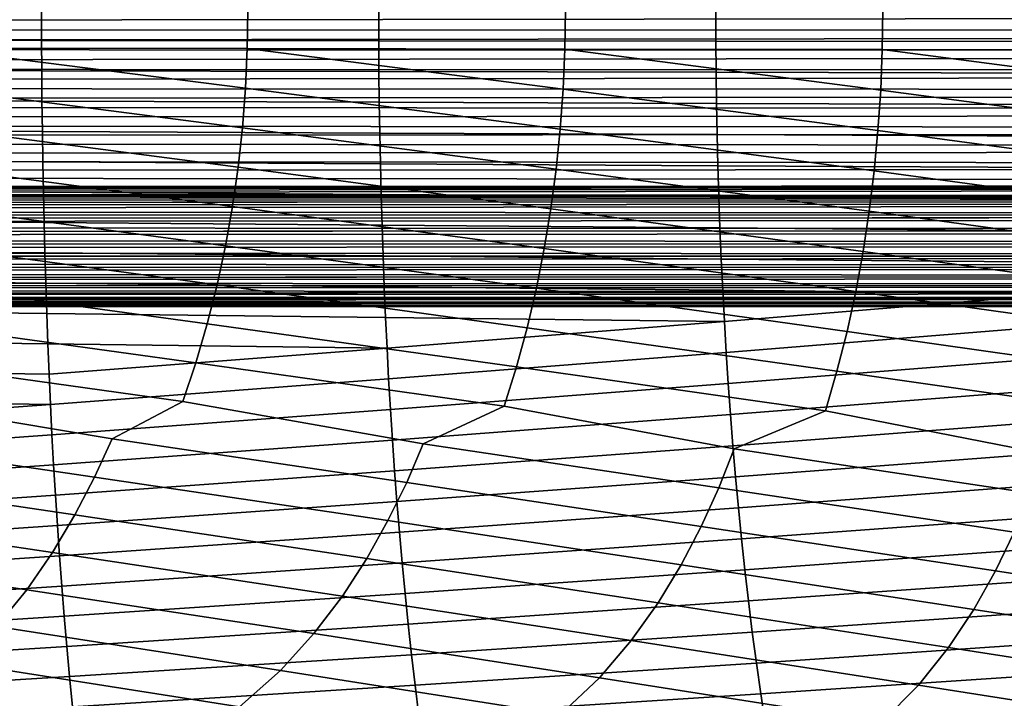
# Model space of a CAD drawing. Header units: metres. Extents: x -365 to 28, y -28 to 28.
# Tile 43 of 256: x -188 to -171, y -12 to 0. Entities that reach past the tile are written whole.
import ezdxf

# ---------------------------------------------------------------- set-up
doc = ezdxf.new("R2010")
doc.units = ezdxf.units.M
doc.layers.add('solid_24_501_103_XXX', color=7, linetype='CONTINUOUS')

msp = doc.modelspace()

# ---------------------------------------------------------------- linework, layer by layer
at = {"layer": 'solid_24_501_103_XXX'}
for points in [[(-311.921234, -0.321529, 219.800949), (-311.924072, 0, 219.791), (-61.053276, 0, 147.85495), (-61.049919, -0.348773, 147.866653)], [(-309.179108, -0.641726, 229.363861), (-58.300259, -0.348773, 157.455856), (-58.296902, 0, 157.46756), (-309.170563, -0.321529, 229.393661)], [(-309.170563, -0.321529, 229.393661), (-58.296902, 0, 157.46756), (-309.167725, 0, 229.40361)], [(-187.281372, -0.510787, 140.006165), (-187.282227, 0, 140.008469), (-192.965027, 0, 141.443573), (-192.964447, -0.504335, 141.441483)], [(-189.164993, -0.641059, 118.125359), (-189.153702, 0, 118.115395), (-183.802887, 0, 116.276382), (-183.81366, -0.648847, 116.286476)], [(-181.598297, -0.517261, 138.570847), (-181.599411, 0, 138.573364), (-187.282227, 0, 140.008469), (-187.281372, -0.510787, 140.006165)], [(-183.81366, -0.648847, 116.286476), (-183.802887, 0, 116.276382), (-178.452087, 0, 114.43737), (-178.462326, -0.656642, 114.447586)], [(-178.462326, -0.656642, 114.447586), (-178.452087, 0, 114.43737), (-173.101288, 0, 112.598366), (-173.110992, -0.664447, 112.608704)], [(-170.232132, -0.530166, 135.700226), (-170.233795, 0, 135.703156), (-175.916611, 0, 137.13826), (-175.915207, -0.523711, 137.135544)], [(-173.110992, -0.664447, 112.608704), (-173.101288, 0, 112.598366), (-167.750488, 0, 110.759354), (-167.759659, -0.672258, 110.769821)], [(-175.915207, -0.523711, 137.135544), (-175.916611, 0, 137.13826), (-181.599411, 0, 138.573364), (-181.598297, -0.517261, 138.570847)], [(-311.921234, -0.321529, 219.800949), (-61.049919, -0.348773, 147.866653), (-61.039864, -0.695874, 147.901718), (-311.912689, -0.641726, 219.83075)], [(-309.193298, -0.959267, 229.314331), (-58.310314, -0.695874, 157.420792), (-58.300259, -0.348773, 157.455856), (-309.179108, -0.641726, 229.363861)], [(-311.912689, -0.641726, 219.83075), (-61.039864, -0.695874, 147.901718), (-61.023159, -1.039558, 147.959976), (-311.898468, -0.959267, 219.88028)], [(-187.278793, -1.021851, 139.999252), (-187.281372, -0.510787, 140.006165), (-192.964447, -0.504335, 141.441483), (-192.962692, -1.008889, 141.435181)], [(-189.164993, -0.641059, 118.125359), (-183.844711, -1.315017, 116.317009), (-183.896286, -1.980781, 116.368034), (-189.19783, -1.299197, 118.155556)], [(-189.164993, -0.641059, 118.125359), (-183.81366, -0.648847, 116.286476), (-183.844711, -1.315017, 116.317009)], [(-181.59491, -1.034858, 138.563309), (-181.598297, -0.517261, 138.570847), (-187.281372, -0.510787, 140.006165), (-187.278793, -1.021851, 139.999252)], [(-183.81366, -0.648847, 116.286476), (-178.491592, -1.330854, 114.478462), (-178.540054, -2.004675, 114.530022), (-183.844711, -1.315017, 116.317009)], [(-183.81366, -0.648847, 116.286476), (-178.462326, -0.656642, 114.447586), (-178.491592, -1.330854, 114.478462)], [(-175.911011, -1.047817, 137.127365), (-175.915207, -0.523711, 137.135544), (-181.598297, -0.517261, 138.570847), (-181.59491, -1.034858, 138.563309)], [(-178.462326, -0.656642, 114.447586), (-173.138474, -1.346708, 112.639915), (-173.183807, -2.028594, 112.692009), (-178.491592, -1.330854, 114.478462)], [(-178.462326, -0.656642, 114.447586), (-173.110992, -0.664447, 112.608704), (-173.138474, -1.346708, 112.639915)], [(-170.227097, -1.060787, 135.691422), (-170.232132, -0.530166, 135.700226), (-175.915207, -0.523711, 137.135544), (-175.911011, -1.047817, 137.127365)], [(-309.213104, -1.272838, 229.24527), (-58.327019, -1.039558, 157.362534), (-58.310314, -0.695874, 157.420792), (-309.193298, -0.959267, 229.314331)], [(-173.110992, -0.664447, 112.608704), (-167.785339, -1.362578, 110.801376), (-167.82756, -2.052537, 110.853996), (-173.138474, -1.346708, 112.639915)], [(-173.110992, -0.664447, 112.608704), (-167.759659, -0.672258, 110.769821), (-167.785339, -1.362578, 110.801376)], [(-311.898468, -0.959267, 219.88028), (-61.023159, -1.039558, 147.959976), (-60.999886, -1.378178, 148.041138), (-311.878693, -1.272838, 219.949341)], [(-309.238434, -1.581139, 229.156967), (-58.350288, -1.378178, 157.281372), (-58.327019, -1.039558, 157.362534), (-309.213104, -1.272838, 229.24527)], [(-187.27449, -1.533129, 139.987717), (-187.278793, -1.021851, 139.999252), (-192.962692, -1.008889, 141.435181), (-192.959732, -1.513609, 141.424698)], [(-181.589233, -1.552717, 138.55072), (-181.59491, -1.034858, 138.563309), (-187.278793, -1.021851, 139.999252), (-187.27449, -1.533129, 139.987717)], [(-175.903976, -1.572234, 137.113724), (-175.911011, -1.047817, 137.127365), (-181.59491, -1.034858, 138.563309), (-181.589233, -1.552717, 138.55072)], [(-170.218689, -1.591767, 135.676727), (-170.227097, -1.060787, 135.691422), (-175.911011, -1.047817, 137.127365), (-175.903976, -1.572234, 137.113724)], [(-311.878693, -1.272838, 219.949341), (-60.999886, -1.378178, 148.041138), (-60.970158, -1.710109, 148.144806), (-311.853363, -1.581139, 220.037643)], [(-189.19783, -1.299197, 118.155556), (-183.896286, -1.980781, 116.368034), (-183.968658, -2.645708, 116.439598), (-189.252533, -1.956914, 118.206055)], [(-183.844711, -1.315017, 116.317009), (-178.540054, -2.004675, 114.530022), (-178.60791, -2.67765, 114.602287), (-183.896286, -1.980781, 116.368034)], [(-309.269165, -1.882895, 229.049789), (-58.380016, -1.710109, 157.177704), (-58.350288, -1.378178, 157.281372), (-309.238434, -1.581139, 229.156967)], [(-178.491592, -1.330854, 114.478462), (-173.183807, -2.028594, 112.692009), (-173.247147, -2.709626, 112.764984), (-178.540054, -2.004675, 114.530022)], [(-173.138474, -1.346708, 112.639915), (-167.82756, -2.052537, 110.853996), (-167.886398, -2.741635, 110.927673), (-173.183807, -2.028594, 112.692009)], [(-311.853363, -1.581139, 220.037643), (-60.970158, -1.710109, 148.144806), (-60.934124, -2.033683, 148.270477), (-311.822632, -1.882895, 220.144821)], [(-187.268433, -2.044555, 139.971558), (-187.27449, -1.533129, 139.987717), (-192.959732, -1.513609, 141.424698), (-192.955582, -2.018438, 141.409988)], [(-181.581268, -2.070763, 138.533081), (-181.589233, -1.552717, 138.55072), (-187.27449, -1.533129, 139.987717), (-187.268433, -2.044555, 139.971558)], [(-175.894089, -2.096876, 137.09462), (-175.903976, -1.572234, 137.113724), (-181.589233, -1.552717, 138.55072), (-181.581268, -2.070763, 138.533081)], [(-170.206879, -2.123011, 135.656128), (-170.218689, -1.591767, 135.676727), (-175.903976, -1.572234, 137.113724), (-175.894089, -2.096876, 137.09462)], [(-309.305176, -2.176857, 228.924194), (-58.41605, -2.033683, 157.052032), (-58.380016, -1.710109, 157.177704), (-309.269165, -1.882895, 229.049789)], [(-311.822632, -1.882895, 220.144821), (-60.934124, -2.033683, 148.270477), (-60.891956, -2.34735, 148.417542), (-311.786621, -2.176857, 220.270416)], [(-189.252533, -1.956914, 118.206055), (-183.968658, -2.645708, 116.439598), (-184.064072, -3.30935, 116.532387), (-189.329407, -2.6138, 118.276901)], [(-183.896286, -1.980781, 116.368034), (-178.60791, -2.67765, 114.602287), (-178.697739, -3.349308, 114.696068), (-183.968658, -2.645708, 116.439598)], [(-309.346344, -2.461808, 228.78067), (-58.458221, -2.34735, 156.904984), (-58.41605, -2.033683, 157.052032), (-309.305176, -2.176857, 228.924194)], [(-187.26062, -2.556066, 139.95076), (-187.268433, -2.044555, 139.971558), (-192.955582, -2.018438, 141.409988), (-192.950195, -2.523324, 141.391083)], [(-181.570984, -2.588922, 138.510391), (-181.581268, -2.070763, 138.533081), (-187.268433, -2.044555, 139.971558), (-187.26062, -2.556066, 139.95076)], [(-175.881332, -2.621658, 137.070023), (-175.894089, -2.096876, 137.09462), (-181.581268, -2.070763, 138.533081), (-181.570984, -2.588922, 138.510391)], [(-178.540054, -2.004675, 114.530022), (-173.247147, -2.709626, 112.764984), (-173.331406, -3.389308, 112.859756), (-178.60791, -2.67765, 114.602287)], [(-170.191635, -2.654425, 135.629608), (-170.206879, -2.123011, 135.656128), (-175.894089, -2.096876, 137.09462), (-175.881332, -2.621658, 137.070023)], [(-173.183807, -2.028594, 112.692009), (-167.886398, -2.741635, 110.927673), (-167.965057, -3.42935, 111.023438), (-173.247147, -2.709626, 112.764984)], [(-311.786621, -2.176857, 220.270416), (-60.891956, -2.34735, 148.417542), (-60.843857, -2.649603, 148.585281), (-311.745453, -2.461808, 220.41394)], [(-311.745453, -2.461808, 220.41394), (-60.843857, -2.649603, 148.585281), (-60.790066, -2.938926, 148.772873), (-311.699341, -2.736568, 220.574768)], [(-309.392456, -2.736568, 228.619843), (-58.506321, -2.649603, 156.737228), (-58.458221, -2.34735, 156.904984), (-309.346344, -2.461808, 228.78067)], [(-309.443359, -3, 228.442352), (-58.560112, -2.938926, 156.549637), (-58.506321, -2.649603, 156.737228), (-309.392456, -2.736568, 228.619843)], [(-187.251007, -3.067595, 139.925323), (-187.26062, -2.556066, 139.95076), (-192.950195, -2.523324, 141.391083), (-192.943588, -3.028209, 141.367966)], [(-189.329407, -2.6138, 118.276901), (-184.064072, -3.30935, 116.532387), (-184.181656, -3.971283, 116.646004), (-189.430405, -3.269437, 118.36869)], [(-181.558365, -3.107117, 138.482635), (-181.570984, -2.588922, 138.510391), (-187.26062, -2.556066, 139.95076), (-187.251007, -3.067595, 139.925323)], [(-183.968658, -2.645708, 116.439598), (-178.697739, -3.349308, 114.696068), (-178.808319, -4.0192, 114.810852), (-184.064072, -3.30935, 116.532387)], [(-175.865677, -3.146497, 137.039932), (-175.881332, -2.621658, 137.070023), (-181.570984, -2.588922, 138.510391), (-181.558365, -3.107117, 138.482635)], [(-170.172928, -3.185913, 135.597183), (-170.191635, -2.654425, 135.629608), (-175.881332, -2.621658, 137.070023), (-175.865677, -3.146497, 137.039932)], [(-311.699341, -2.736568, 220.574768), (-60.790066, -2.938926, 148.772873), (-311.648438, -3, 220.752258)], [(-178.60791, -2.67765, 114.602287), (-173.331406, -3.389308, 112.859756), (-173.434967, -4.067171, 112.9757), (-178.697739, -3.349308, 114.696068)], [(-173.247147, -2.709626, 112.764984), (-167.965057, -3.42935, 111.023438), (-168.06163, -4.115191, 111.140549), (-173.331406, -3.389308, 112.859756)], [(-311.269806, -3.007695, 220.649704), (-311.648438, -3, 220.752258), (-60.790066, -2.938926, 148.772873), (-60.730843, -3.213931, 148.979401)], [(-309.067902, -3.007695, 228.328674), (-58.560112, -2.938926, 156.549637), (-309.443359, -3, 228.442352)], [(-309.067902, -3.007695, 228.328674), (-308.698364, -3.030593, 228.204666), (-58.560112, -2.938926, 156.549637)], [(-308.698364, -3.030593, 228.204666), (-308.337494, -3.06813, 228.071136), (-58.560112, -2.938926, 156.549637)], [(-308.337494, -3.06813, 228.071136), (-307.987396, -3.119464, 227.92868), (-58.560112, -2.938926, 156.549637)], [(-307.987396, -3.119464, 227.92868), (-307.650696, -3.183368, 227.778168), (-58.560112, -2.938926, 156.549637)], [(-307.329559, -3.25837, 227.620361), (-58.619335, -3.213931, 156.343109), (-58.560112, -2.938926, 156.549637), (-307.650696, -3.183368, 227.778168)], [(-310.890717, -3.030593, 220.559036), (-311.269806, -3.007695, 220.649704), (-60.730843, -3.213931, 148.979401)], [(-310.513916, -3.06813, 220.481049), (-310.890717, -3.030593, 220.559036), (-60.730843, -3.213931, 148.979401)], [(-310.14151, -3.119465, 220.416336), (-310.513916, -3.06813, 220.481049), (-60.730843, -3.213931, 148.979401)], [(-309.776245, -3.183368, 220.365555), (-310.14151, -3.119465, 220.416336), (-60.730843, -3.213931, 148.979401)], [(-187.239609, -3.579078, 139.895233), (-187.251007, -3.067595, 139.925323), (-192.943588, -3.028209, 141.367966), (-192.935745, -3.533041, 141.340607)], [(-181.543381, -3.625275, 138.449799), (-181.558365, -3.107117, 138.482635), (-187.251007, -3.067595, 139.925323), (-187.239609, -3.579078, 139.895233)], [(-175.847092, -3.671306, 137.004333), (-175.865677, -3.146497, 137.039932), (-181.558365, -3.107117, 138.482635), (-181.543381, -3.625275, 138.449799)], [(-170.150726, -3.71738, 135.558807), (-170.172928, -3.185913, 135.597183), (-175.865677, -3.146497, 137.039932), (-175.847092, -3.671306, 137.004333)], [(-309.420258, -3.258371, 220.329193), (-309.776245, -3.183368, 220.365555), (-60.730843, -3.213931, 148.979401)], [(-309.075562, -3.342777, 220.307526), (-309.420258, -3.258371, 220.329193), (-60.730843, -3.213931, 148.979401), (-60.66647, -3.473298, 149.203888)], [(-307.329559, -3.25837, 227.620361), (-307.025757, -3.342777, 227.45607), (-58.619335, -3.213931, 156.343109)], [(-307.025757, -3.342777, 227.45607), (-306.740936, -3.43471, 227.28624), (-58.619335, -3.213931, 156.343109)], [(-306.475891, -3.532371, 227.111542), (-58.683704, -3.473298, 156.118622), (-58.619335, -3.213931, 156.343109), (-306.740936, -3.43471, 227.28624)], [(-189.430405, -3.269437, 118.36869), (-184.181656, -3.971283, 116.646004), (-184.32254, -4.631069, 116.780716), (-189.555008, -3.923419, 118.481148)], [(-184.064072, -3.30935, 116.532387), (-178.808319, -4.0192, 114.810852), (-178.940735, -4.686869, 114.946892), (-184.181656, -3.971283, 116.646004)], [(-308.744019, -3.43471, 220.300629), (-309.075562, -3.342777, 220.307526), (-60.66647, -3.473298, 149.203888)], [(-308.426666, -3.532371, 220.308319), (-308.744019, -3.43471, 220.300629), (-60.66647, -3.473298, 149.203888)], [(-308.124481, -3.633918, 220.330231), (-308.426666, -3.532371, 220.308319), (-60.66647, -3.473298, 149.203888), (-60.597275, -3.715724, 149.445206)], [(-306.475891, -3.532371, 227.111542), (-306.231201, -3.633918, 226.932816), (-58.683704, -3.473298, 156.118622)], [(-306.006897, -3.737717, 226.750671), (-58.752903, -3.715724, 155.877304), (-58.683704, -3.473298, 156.118622), (-306.231201, -3.633918, 226.932816)], [(-178.697739, -3.349308, 114.696068), (-173.434967, -4.067171, 112.9757), (-173.558929, -4.742731, 113.113068), (-178.808319, -4.0192, 114.810852)], [(-173.331406, -3.389308, 112.859756), (-168.06163, -4.115191, 111.140549), (-168.177124, -4.798653, 111.279236), (-173.434967, -4.067171, 112.9757)], [(-307.837708, -3.737718, 220.365845), (-308.124481, -3.633918, 220.330231), (-60.597275, -3.715724, 149.445206)], [(-187.226395, -4.090451, 139.860504), (-187.239609, -3.579078, 139.895233), (-192.935745, -3.533041, 141.340607), (-192.926636, -4.037765, 141.309036)], [(-181.526031, -4.143321, 138.41188), (-181.543381, -3.625275, 138.449799), (-187.239609, -3.579078, 139.895233), (-187.226395, -4.090451, 139.860504)], [(-175.825562, -4.196002, 136.963226), (-175.847092, -3.671306, 137.004333), (-181.543381, -3.625275, 138.449799), (-181.526031, -4.143321, 138.41188)], [(-307.56662, -3.842205, 220.414459), (-307.837708, -3.737718, 220.365845), (-60.597275, -3.715724, 149.445206), (-60.523586, -3.940048, 149.702194)], [(-306.006897, -3.737717, 226.750671), (-305.802765, -3.842205, 226.565781), (-58.752903, -3.715724, 155.877304)], [(-305.618256, -3.946074, 226.378662), (-58.826591, -3.940048, 155.620316), (-58.752903, -3.715724, 155.877304), (-305.802765, -3.842205, 226.565781)], [(-170.125015, -4.248732, 135.514496), (-170.150726, -3.71738, 135.558807), (-175.847092, -3.671306, 137.004333), (-175.825562, -4.196002, 136.963226)], [(-307.311005, -3.946074, 220.475388), (-307.56662, -3.842205, 220.414459), (-60.523586, -3.940048, 149.702194)], [(-307.070404, -4.048211, 220.547836), (-307.311005, -3.946074, 220.475388), (-60.523586, -3.940048, 149.702194), (-60.445759, -4.145192, 149.973618)], [(-305.618256, -3.946074, 226.378662), (-305.452606, -4.048211, 226.189713), (-58.826591, -3.940048, 155.620316)], [(-305.305084, -4.147593, 225.999451), (-58.904419, -4.145192, 155.348907), (-58.826591, -3.940048, 155.620316), (-305.452606, -4.048211, 226.189713)], [(-189.555008, -3.923419, 118.481148), (-184.32254, -4.631069, 116.780716), (-184.488159, -5.288295, 116.93689), (-189.704346, -4.575333, 118.614532)], [(-184.181656, -3.971283, 116.646004), (-178.940735, -4.686869, 114.946892), (-179.096436, -5.35188, 115.104561), (-184.32254, -4.631069, 116.780716)], [(-306.844452, -4.147594, 220.631012), (-307.070404, -4.048211, 220.547836), (-60.445759, -4.145192, 149.973618)], [(-306.632324, -4.243553, 220.724243), (-306.844452, -4.147594, 220.631012), (-60.445759, -4.145192, 149.973618), (-60.364182, -4.330127, 150.258102)], [(-305.305084, -4.147593, 225.999451), (-305.174591, -4.243553, 225.807953), (-58.904419, -4.145192, 155.348907)], [(-305.060333, -4.335361, 225.615631), (-58.985996, -4.330127, 155.064407), (-58.904419, -4.145192, 155.348907), (-305.174591, -4.243553, 225.807953)], [(-187.211334, -4.601649, 139.821106), (-187.226395, -4.090451, 139.860504), (-192.926636, -4.037765, 141.309036), (-192.916275, -4.542325, 141.273224)], [(-181.506256, -4.661181, 138.368866), (-181.526031, -4.143321, 138.41188), (-187.226395, -4.090451, 139.860504), (-187.211334, -4.601649, 139.821106)], [(-175.801071, -4.7205, 136.91658), (-175.825562, -4.196002, 136.963226), (-181.526031, -4.143321, 138.41188), (-181.506256, -4.661181, 138.368866)], [(-178.808319, -4.0192, 114.810852), (-173.558929, -4.742731, 113.113068), (-173.704712, -5.415537, 113.272224), (-178.940735, -4.686869, 114.946892)], [(-173.434967, -4.067171, 112.9757), (-168.177124, -4.798653, 111.279236), (-168.312988, -5.479265, 111.439888), (-173.558929, -4.742731, 113.113068)], [(-306.433502, -4.335361, 220.826797), (-306.632324, -4.243553, 220.724243), (-60.364182, -4.330127, 150.258102)], [(-170.095764, -4.779875, 135.464218), (-170.125015, -4.248732, 135.514496), (-175.825562, -4.196002, 136.963226), (-175.801071, -4.7205, 136.91658)], [(-306.247345, -4.422499, 220.938004), (-306.433502, -4.335361, 220.826797), (-60.364182, -4.330127, 150.258102), (-60.279247, -4.493966, 150.554306)], [(-306.073151, -4.504593, 221.057373), (-306.247345, -4.422499, 220.938004), (-60.279247, -4.493966, 150.554306)], [(-305.060333, -4.335361, 225.615631), (-304.961395, -4.422499, 225.422684), (-58.985996, -4.330127, 155.064407)], [(-304.876923, -4.504592, 225.229141), (-59.07093, -4.493966, 154.768204), (-58.985996, -4.330127, 155.064407), (-304.961395, -4.422499, 225.422684)], [(-305.910553, -4.581146, 221.184143), (-306.073151, -4.504593, 221.057373), (-60.279247, -4.493966, 150.554306), (-60.191364, -4.635922, 150.860794)], [(-305.758972, -4.651922, 221.317886), (-305.910553, -4.581146, 221.184143), (-60.191364, -4.635922, 150.860794)], [(-305.617859, -4.716694, 221.458191), (-305.758972, -4.651922, 221.317886), (-60.191364, -4.635922, 150.860794), (-60.100971, -4.755282, 151.176025)], [(-304.876923, -4.504592, 225.229141), (-304.806213, -4.581146, 225.035477), (-59.07093, -4.493966, 154.768204)], [(-304.748535, -4.651921, 224.841736), (-59.158813, -4.635922, 154.461716), (-59.07093, -4.493966, 154.768204), (-304.806213, -4.581146, 225.035477)], [(-304.748535, -4.651921, 224.841736), (-304.703186, -4.716694, 224.647949), (-59.158813, -4.635922, 154.461716)], [(-304.669708, -4.775154, 224.45462), (-59.249207, -4.755282, 154.146484), (-59.158813, -4.635922, 154.461716), (-304.703186, -4.716694, 224.647949)], [(-187.194397, -5.112646, 139.777008), (-187.211334, -4.601649, 139.821106), (-192.916275, -4.542325, 141.273224), (-192.904587, -5.046696, 141.23317)], [(-189.704346, -4.575333, 118.614532), (-184.488159, -5.288295, 116.93689), (-184.680923, -5.942612, 117.115242), (-189.879883, -5.224784, 118.769211)], [(-181.484039, -5.178827, 138.32074), (-181.506256, -4.661181, 138.368866), (-187.211334, -4.601649, 139.821106), (-187.194397, -5.112646, 139.777008)], [(-184.32254, -4.631069, 116.780716), (-179.096436, -5.35188, 115.104561), (-179.277908, -6.013874, 115.284622), (-184.488159, -5.288295, 116.93689)], [(-305.487, -4.775154, 221.604416), (-305.617859, -4.716694, 221.458191), (-60.100971, -4.755282, 151.176025)], [(-305.365875, -4.827211, 221.756363), (-305.487, -4.775154, 221.604416), (-60.100971, -4.755282, 151.176025), (-60.008503, -4.851476, 151.498489)], [(-304.669708, -4.775154, 224.45462), (-304.647522, -4.827211, 224.261566), (-59.249207, -4.755282, 154.146484)], [(-304.6362, -4.872656, 224.069168), (-59.341671, -4.851476, 153.82402), (-59.249207, -4.755282, 154.146484), (-304.647522, -4.827211, 224.261566)], [(-175.773544, -5.244771, 136.86438), (-175.801071, -4.7205, 136.91658), (-181.506256, -4.661181, 138.368866), (-181.484039, -5.178827, 138.32074)], [(-178.940735, -4.686869, 114.946892), (-173.704712, -5.415537, 113.272224), (-173.874893, -6.085219, 113.453995), (-179.096436, -5.35188, 115.104561)], [(-170.095764, -4.779875, 135.464218), (-175.801071, -4.7205, 136.91658), (-175.773544, -5.244771, 136.86438)], [(-170.095764, -4.779875, 135.464218), (-175.773544, -5.244771, 136.86438), (-175.742844, -5.768845, 136.806534), (-170.062897, -5.310778, 135.407928)], [(-173.558929, -4.742731, 113.113068), (-168.312988, -5.479265, 111.439888), (-168.471878, -6.156645, 111.62336), (-173.704712, -5.415537, 113.272224)], [(-305.254303, -4.872656, 221.913528), (-305.365875, -4.827211, 221.756363), (-60.008503, -4.851476, 151.498489)], [(-305.152222, -4.911307, 222.075317), (-305.254303, -4.872656, 221.913528), (-60.008503, -4.851476, 151.498489), (-59.914406, -4.92404, 151.82666)], [(-305.059265, -4.943114, 222.241653), (-305.152222, -4.911307, 222.075317), (-59.914406, -4.92404, 151.82666)], [(-304.975433, -4.967946, 222.411972), (-305.059265, -4.943114, 222.241653), (-59.914406, -4.92404, 151.82666), (-59.819149, -4.97261, 152.158859)], [(-304.900696, -4.98573, 222.585876), (-304.975433, -4.967946, 222.411972), (-59.819149, -4.97261, 152.158859)], [(-304.834961, -4.996432, 222.76326), (-304.900696, -4.98573, 222.585876), (-59.819149, -4.97261, 152.158859), (-59.72319, -4.996953, 152.493515)], [(-304.77832, -5, 222.943481), (-59.626987, -4.996953, 152.82901), (-59.531029, -4.97261, 153.163651), (-304.730835, -4.996432, 223.126328)], [(-304.692627, -4.98573, 223.3116), (-304.730835, -4.996432, 223.126328), (-59.531029, -4.97261, 153.163651)], [(-304.692627, -4.98573, 223.3116), (-59.531029, -4.97261, 153.163651), (-59.435772, -4.92404, 153.49585), (-304.663818, -4.967946, 223.498688)], [(-304.644653, -4.943114, 223.687546), (-304.663818, -4.967946, 223.498688), (-59.435772, -4.92404, 153.49585)], [(-304.644653, -4.943114, 223.687546), (-59.435772, -4.92404, 153.49585), (-59.341671, -4.851476, 153.82402), (-304.635345, -4.911307, 223.877853)], [(-304.6362, -4.872656, 224.069168), (-304.635345, -4.911307, 223.877853), (-59.341671, -4.851476, 153.82402)], [(-304.834961, -4.996432, 222.76326), (-59.72319, -4.996953, 152.493515), (-59.626987, -4.996953, 152.82901), (-304.77832, -5, 222.943481)], [(-187.175491, -5.623457, 139.728195), (-187.194397, -5.112646, 139.777008), (-192.904587, -5.046696, 141.23317), (-192.891525, -5.550889, 141.188812)], [(-181.459259, -5.69628, 138.26741), (-181.484039, -5.178827, 138.32074), (-187.194397, -5.112646, 139.777008), (-187.175491, -5.623457, 139.728195)], [(-189.879883, -5.224784, 118.769211), (-184.680923, -5.942612, 117.115242), (-184.903015, -6.593683, 117.316391), (-190.083939, -5.871435, 118.945854)], [(-184.488159, -5.288295, 116.93689), (-179.277908, -6.013874, 115.284622), (-179.487045, -6.672511, 115.48761), (-184.680923, -5.942612, 117.115242)], [(-175.773544, -5.244771, 136.86438), (-181.484039, -5.178827, 138.32074), (-181.459259, -5.69628, 138.26741)], [(-175.773544, -5.244771, 136.86438), (-181.459259, -5.69628, 138.26741), (-181.431778, -6.213569, 138.208832), (-175.742844, -5.768845, 136.806534)], [(-179.096436, -5.35188, 115.104561), (-173.874893, -6.085219, 113.453995), (-174.071075, -6.751434, 113.658821), (-179.277908, -6.013874, 115.284622)], [(-170.062897, -5.310778, 135.407928), (-175.742844, -5.768845, 136.806534), (-175.708847, -6.292755, 136.742981), (-170.026245, -5.841478, 135.345551)], [(-173.704712, -5.415537, 113.272224), (-168.471878, -6.156645, 111.62336), (-168.655106, -6.830448, 111.830032), (-173.874893, -6.085219, 113.453995)], [(-187.15451, -6.134102, 139.674576), (-187.175491, -5.623457, 139.728195), (-192.891525, -5.550889, 141.188812), (-192.876999, -6.054914, 141.140137)], [(-181.459259, -5.69628, 138.26741), (-187.175491, -5.623457, 139.728195), (-187.15451, -6.134102, 139.674576)], [(-181.459259, -5.69628, 138.26741), (-187.15451, -6.134102, 139.674576), (-187.131378, -6.644599, 139.616119), (-181.431778, -6.213569, 138.208832)], [(-175.742844, -5.768845, 136.806534), (-181.431778, -6.213569, 138.208832), (-181.40152, -6.730718, 138.144943), (-175.708847, -6.292755, 136.742981)], [(-190.083939, -5.871435, 118.945854), (-184.903015, -6.593683, 117.316391), (-186.094101, -7.226285, 117.85627), (-190.319, -6.514952, 119.145164)], [(-184.680923, -5.942612, 117.115242), (-179.487045, -6.672511, 115.48761), (-180.850647, -7.309568, 116.092438), (-184.903015, -6.593683, 117.316391)], [(-170.026245, -5.841478, 135.345551), (-175.708847, -6.292755, 136.742981), (-175.671417, -6.816534, 136.673645), (-169.985672, -6.372017, 135.276993)], [(-187.131378, -6.644599, 139.616119), (-187.15451, -6.134102, 139.674576), (-192.876999, -6.054914, 141.140137), (-192.860947, -6.558784, 141.087067)], [(-179.277908, -6.013874, 115.284622), (-174.071075, -6.751434, 113.658821), (-175.607193, -7.392951, 114.32859), (-179.487045, -6.672511, 115.48761)], [(-173.874893, -6.085219, 113.453995), (-168.655106, -6.830448, 111.830032), (-170.363739, -7.476431, 112.564743), (-174.071075, -6.751434, 113.658821)], [(-181.431778, -6.213569, 138.208832), (-187.131378, -6.644599, 139.616119), (-187.106003, -7.154968, 139.552765), (-181.40152, -6.730718, 138.144943)], [(-175.708847, -6.292755, 136.742981), (-181.40152, -6.730718, 138.144943), (-181.368362, -7.247754, 138.075684), (-175.671417, -6.816534, 136.673645)], [(-169.985672, -6.372017, 135.276993), (-175.671417, -6.816534, 136.673645), (-175.630432, -7.340216, 136.598465), (-169.94104, -6.902434, 135.202179)], [(-187.131378, -6.644599, 139.616119), (-192.860947, -6.558784, 141.087067), (-192.843292, -7.06251, 141.029602)], [(-190.319, -6.514952, 119.145164), (-186.094101, -7.226285, 117.85627), (-186.387039, -7.868532, 118.105278), (-191.33757, -7.143105, 119.620094)], [(-184.903015, -6.593683, 117.316391), (-180.850647, -7.309568, 116.092438), (-181.127502, -7.958889, 116.343414), (-186.094101, -7.226285, 117.85627)], [(-187.131378, -6.644599, 139.616119), (-192.843292, -7.06251, 141.029602), (-192.823975, -7.566104, 140.967667), (-187.106003, -7.154968, 139.552765)], [(-181.40152, -6.730718, 138.144943), (-187.106003, -7.154968, 139.552765), (-187.078278, -7.665227, 139.484482), (-181.368362, -7.247754, 138.075684)], [(-179.487045, -6.672511, 115.48761), (-175.607193, -7.392951, 114.32859), (-175.867981, -8.049357, 114.581543), (-180.850647, -7.309568, 116.092438)], [(-174.071075, -6.751434, 113.658821), (-170.363739, -7.476431, 112.564743), (-170.608459, -8.139935, 112.819664), (-175.607193, -7.392951, 114.32859)], [(-175.671417, -6.816534, 136.673645), (-181.368362, -7.247754, 138.075684), (-181.332184, -7.764703, 138.000992), (-175.630432, -7.340216, 136.598465)], [(-169.94104, -6.902434, 135.202179), (-175.630432, -7.340216, 136.598465), (-175.585754, -7.863834, 136.517334), (-169.892181, -7.432771, 135.121033)], [(-187.106003, -7.154968, 139.552765), (-192.823975, -7.566104, 140.967667), (-192.802902, -8.06958, 140.901245), (-187.078278, -7.665227, 139.484482)], [(-191.33757, -7.143105, 119.620094), (-186.387039, -7.868532, 118.105278), (-186.720016, -8.506455, 118.379936), (-191.646576, -7.778291, 119.867126)], [(-181.368362, -7.247754, 138.075684), (-187.078278, -7.665227, 139.484482), (-187.048126, -8.175395, 139.411194), (-181.332184, -7.764703, 138.000992)], [(-186.094101, -7.226285, 117.85627), (-181.127502, -7.958889, 116.343414), (-181.442413, -8.603765, 116.620102), (-186.387039, -7.868532, 118.105278)], [(-175.630432, -7.340216, 136.598465), (-181.332184, -7.764703, 138.000992), (-181.292877, -8.281591, 137.920807), (-175.585754, -7.863834, 136.517334)], [(-180.850647, -7.309568, 116.092438), (-175.867981, -8.049357, 114.581543), (-176.164795, -8.7012, 114.86026), (-181.127502, -7.958889, 116.343414)], [(-175.607193, -7.392951, 114.32859), (-170.608459, -8.139935, 112.819664), (-170.887192, -8.798757, 113.10041), (-175.867981, -8.049357, 114.581543)], [(-169.892181, -7.432771, 135.121033), (-175.585754, -7.863834, 136.517334), (-175.537247, -8.387423, 136.430206), (-169.838959, -7.963067, 135.033447)], [(-187.078278, -7.665227, 139.484482), (-192.802902, -8.06958, 140.901245), (-192.779999, -8.572948, 140.830276), (-187.048126, -8.175395, 139.411194)], [(-191.646576, -7.778291, 119.867126), (-186.720016, -8.506455, 118.379936), (-187.098618, -9.139638, 118.681793), (-191.997635, -8.409274, 120.139755)], [(-181.332184, -7.764703, 138.000992), (-187.048126, -8.175395, 139.411194), (-187.015442, -8.685493, 139.332855), (-181.292877, -8.281591, 137.920807)], [(-186.387039, -7.868532, 118.105278), (-181.442413, -8.603765, 116.620102), (-181.80069, -9.243778, 116.923988), (-186.720016, -8.506455, 118.379936)], [(-181.127502, -7.958889, 116.343414), (-176.164795, -8.7012, 114.86026), (-176.502777, -9.348058, 115.166168), (-181.442413, -8.603765, 116.620102)], [(-175.585754, -7.863834, 136.517334), (-181.292877, -8.281591, 137.920807), (-181.250351, -8.798445, 137.835052), (-175.537247, -8.387423, 136.430206)], [(-169.838959, -7.963067, 135.033447), (-175.537247, -8.387423, 136.430206), (-175.484802, -8.911014, 136.337006), (-169.781204, -8.493364, 134.939346)], [(-175.867981, -8.049357, 114.581543), (-170.887192, -8.798757, 113.10041), (-171.204865, -9.452472, 113.40834), (-176.164795, -8.7012, 114.86026)], [(-187.048126, -8.175395, 139.411194), (-192.779999, -8.572948, 140.830276), (-192.755203, -9.076207, 140.754745), (-187.015442, -8.685493, 139.332855)], [(-181.292877, -8.281591, 137.920807), (-187.015442, -8.685493, 139.332855), (-186.980133, -9.195519, 139.24942), (-181.250351, -8.798445, 137.835052)], [(-191.997635, -8.409274, 120.139755), (-187.098618, -9.139638, 118.681793), (-187.530075, -9.76755, 119.012817), (-192.396545, -9.03564, 120.439575)], [(-175.537247, -8.387423, 136.430206), (-181.250351, -8.798445, 137.835052), (-181.204453, -9.315268, 137.743668), (-175.484802, -8.911014, 136.337006)], [(-186.720016, -8.506455, 118.379936), (-181.80069, -9.243778, 116.923988), (-182.209305, -9.87839, 117.256966), (-187.098618, -9.139638, 118.681793)], [(-181.442413, -8.603765, 116.620102), (-176.502777, -9.348058, 115.166168), (-176.888535, -9.989383, 115.501099), (-181.80069, -9.243778, 116.923988)], [(-169.781204, -8.493364, 134.939346), (-175.484802, -8.911014, 136.337006), (-175.428268, -9.434612, 136.237656), (-169.718796, -9.023704, 134.838654)], [(-187.015442, -8.685493, 139.332855), (-192.755203, -9.076207, 140.754745), (-192.728439, -9.579268, 140.674622), (-186.980133, -9.195519, 139.24942)], [(-176.164795, -8.7012, 114.86026), (-171.204865, -9.452472, 113.40834), (-171.56778, -10.100524, 113.745224), (-176.502777, -9.348058, 115.166168)], [(-181.250351, -8.798445, 137.835052), (-186.980133, -9.195519, 139.24942), (-186.942108, -9.705364, 139.160873), (-181.204453, -9.315268, 137.743668)], [(-175.484802, -8.911014, 136.337006), (-181.204453, -9.315268, 137.743668), (-181.155106, -9.831922, 137.646652), (-175.428268, -9.434612, 136.237656)], [(-170.887192, -8.798757, 113.10041), (-165.906952, -9.557015, 111.650505), (-166.247025, -10.21181, 111.989334), (-171.204865, -9.452472, 113.40834)], [(-192.396545, -9.03564, 120.439575), (-187.530075, -9.76755, 119.012817), (-188.038559, -10.389155, 119.380386), (-192.850861, -9.65687, 120.768646)], [(-169.718796, -9.023704, 134.838654), (-175.428268, -9.434612, 136.237656), (-175.367523, -9.958056, 136.132126), (-169.651566, -9.554088, 134.731293)], [(-186.980133, -9.195519, 139.24942), (-192.728439, -9.579268, 140.674622), (-192.699631, -10.082005, 140.58989), (-186.942108, -9.705364, 139.160873)], [(-187.098618, -9.139638, 118.681793), (-182.209305, -9.87839, 117.256966), (-182.691406, -10.506546, 117.626099), (-187.530075, -9.76755, 119.012817)], [(-181.80069, -9.243778, 116.923988), (-176.888535, -9.989383, 115.501099), (-177.344254, -10.624105, 115.871796), (-182.209305, -9.87839, 117.256966)], [(-181.204453, -9.315268, 137.743668), (-186.942108, -9.705364, 139.160873), (-186.901276, -10.21487, 139.0672), (-181.155106, -9.831922, 137.646652)], [(-175.428268, -9.434612, 136.237656), (-181.155106, -9.831922, 137.646652), (-181.102173, -10.348223, 137.543976), (-175.367523, -9.958056, 136.132126)], [(-176.502777, -9.348058, 115.166168), (-171.56778, -10.100524, 113.745224), (-171.997116, -10.741829, 114.117477), (-176.888535, -9.989383, 115.501099)], [(-171.204865, -9.452472, 113.40834), (-166.247025, -10.21181, 111.989334), (-166.649994, -10.859711, 112.363144), (-171.56778, -10.100524, 113.745224)], [(-169.651566, -9.554088, 134.731293), (-175.367523, -9.958056, 136.132126), (-175.302429, -10.48113, 136.020416), (-169.579346, -10.084331, 134.617218)], [(-186.942108, -9.705364, 139.160873), (-192.699631, -10.082005, 140.58989), (-192.668686, -10.584286, 140.500549), (-186.901276, -10.21487, 139.0672)], [(-187.530075, -9.76755, 119.012817), (-182.691406, -10.506546, 117.626099), (-183.253937, -11.127481, 118.032913), (-188.038559, -10.389155, 119.380386)], [(-181.155106, -9.831922, 137.646652), (-186.901276, -10.21487, 139.0672), (-186.857544, -10.72388, 138.968384), (-181.102173, -10.348223, 137.543976)], [(-182.209305, -9.87839, 117.256966), (-177.344254, -10.624105, 115.871796), (-177.876556, -11.251431, 116.279701), (-182.691406, -10.506546, 117.626099)], [(-175.367523, -9.958056, 136.132126), (-181.102173, -10.348223, 137.543976), (-181.045547, -10.863981, 137.435623), (-175.302429, -10.48113, 136.020416)], [(-176.888535, -9.989383, 115.501099), (-171.997116, -10.741829, 114.117477), (-172.499176, -11.37556, 114.526466), (-177.344254, -10.624105, 115.871796)], [(-169.579346, -10.084331, 134.617218), (-175.302429, -10.48113, 136.020416), (-175.232849, -11.003614, 135.902481), (-169.502014, -10.614184, 134.496429)], [(-171.56778, -10.100524, 113.745224), (-166.649994, -10.859711, 112.363144), (-167.121811, -11.499865, 112.773224), (-171.997116, -10.741829, 114.117477)], [(-186.901276, -10.21487, 139.0672), (-192.668686, -10.584286, 140.500549), (-192.635529, -11.085984, 140.40657), (-186.857544, -10.72388, 138.968384)], [(-188.038559, -10.389155, 119.380386), (-183.253937, -11.127481, 118.032913), (-183.948044, -11.739397, 118.493141), (-188.631332, -11.003719, 119.78611)], [(-181.102173, -10.348223, 137.543976), (-186.857544, -10.72388, 138.968384), (-186.810791, -11.232234, 138.86441), (-181.045547, -10.863981, 137.435623)], [(-182.691406, -10.506546, 117.626099), (-177.876556, -11.251431, 116.279701), (-178.534348, -11.869571, 116.739853), (-183.253937, -11.127481, 118.032913)], [(-175.302429, -10.48113, 136.020416), (-181.045547, -10.863981, 137.435623), (-180.985107, -11.37901, 137.321579), (-175.232849, -11.003614, 135.902481)], [(-169.502014, -10.614184, 134.496429), (-175.232849, -11.003614, 135.902481), (-175.15863, -11.525292, 135.778336), (-169.419388, -11.143401, 134.368866)], [(-186.857544, -10.72388, 138.968384), (-192.635529, -11.085984, 140.40657), (-192.600128, -11.58696, 140.308014), (-186.810791, -11.232234, 138.86441)], [(-177.344254, -10.624105, 115.871796), (-172.499176, -11.37556, 114.526466), (-173.120667, -11.999944, 114.986542), (-177.876556, -11.251431, 116.279701)], [(-171.997116, -10.741829, 114.117477), (-167.121811, -11.499865, 112.773224), (-167.707001, -12.130509, 113.233215), (-172.499176, -11.37556, 114.526466)], [(-181.045547, -10.863981, 137.435623), (-186.810791, -11.232234, 138.86441), (-186.760971, -11.73976, 138.75531), (-180.985107, -11.37901, 137.321579)], [(-188.631332, -11.003719, 119.78611), (-183.948044, -11.739397, 118.493141), (-184.844116, -12.339882, 119.028152), (-189.36174, -11.609427, 120.246399)], [(-175.232849, -11.003614, 135.902481), (-180.985107, -11.37901, 137.321579), (-180.920776, -11.893102, 137.201889), (-175.15863, -11.525292, 135.778336)], [(-186.810791, -11.232234, 138.86441), (-192.600128, -11.58696, 140.308014), (-192.562439, -12.087061, 140.204926), (-186.760971, -11.73976, 138.75531)], [(-183.253937, -11.127481, 118.032913), (-178.534348, -11.869571, 116.739853), (-179.385223, -12.476151, 117.272766), (-183.948044, -11.739397, 118.493141)], [(-177.876556, -11.251431, 116.279701), (-173.120667, -11.999944, 114.986542), (-173.926361, -12.612638, 115.517349), (-178.534348, -11.869571, 116.739853)], [(-169.419388, -11.143401, 134.368866), (-175.15863, -11.525292, 135.778336), (-175.079712, -12.04592, 135.64801), (-169.331314, -11.671731, 134.234558)], [(-180.985107, -11.37901, 137.321579), (-186.760971, -11.73976, 138.75531), (-186.708069, -12.24627, 138.641174), (-180.920776, -11.893102, 137.201889)], [(-172.499176, -11.37556, 114.526466), (-167.707001, -12.130509, 113.233215), (-168.467484, -12.749337, 113.761925), (-173.120667, -11.999944, 114.986542)], [(-175.15863, -11.525292, 135.778336), (-180.920776, -11.893102, 137.201889), (-180.852539, -12.406033, 137.076645), (-175.079712, -12.04592, 135.64801)]]:
    msp.add_3dface(points, dxfattribs=at)

doc.saveas('drawing.dxf')
